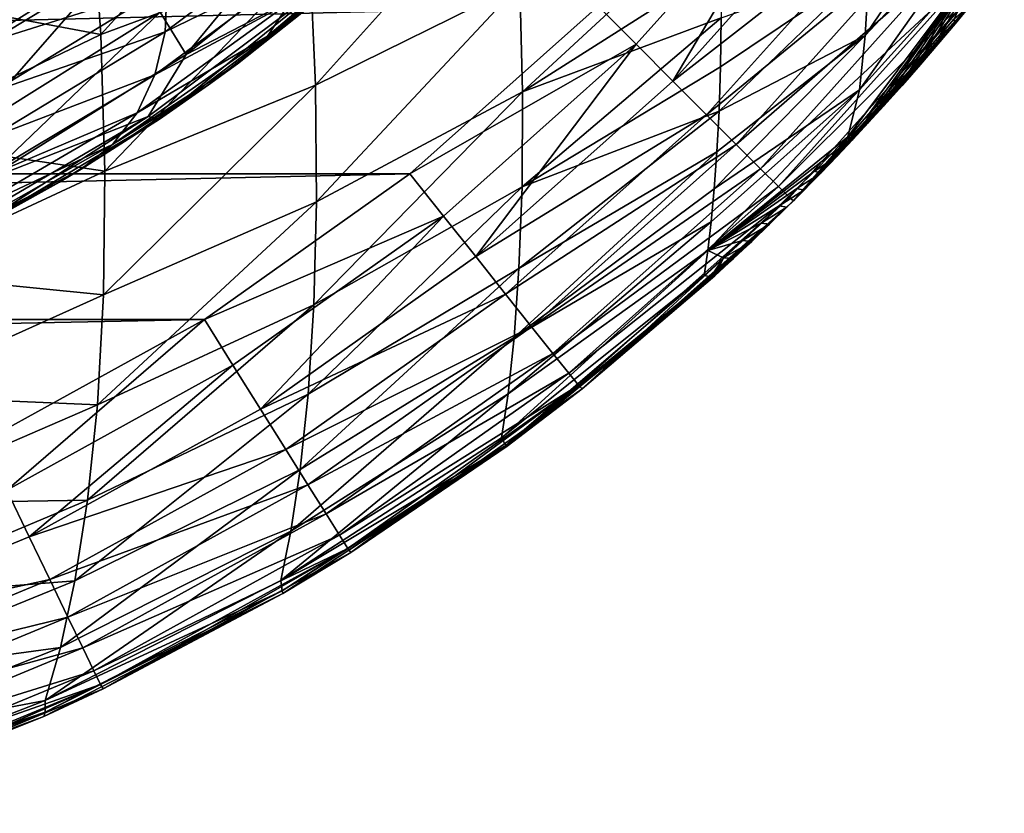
# Model space of a CAD drawing. Header units: metres. Extents: x -22 to 22, y 0 to 204.
# Tile 98 of 256: x 10.81 to 14.39, y 0.45 to 3.34. Entities that reach past the tile are written whole.
import ezdxf

# ---------------------------------------------------------------- set-up
doc = ezdxf.new("R2010")
doc.units = ezdxf.units.M
doc.layers.add('solid_002_SW0002_01', color=7, linetype='CONTINUOUS')

msp = doc.modelspace()

# ---------------------------------------------------------------- linework, layer by layer
at = {"layer": 'solid_002_SW0002_01'}
for points in [[(11.106768, 3.283898, 207.221817), (11.06947, 3.820106, 206.827408), (11.826778, 4.073926, 207.064362)], [(11.106768, 3.283898, 207.221817), (11.826778, 4.073926, 207.064362), (11.865933, 3.567008, 207.441376)], [(13.884698, 3.28081, 210.308594), (14.391063, 4.027921, 209.940948), (14.377625, 3.806071, 210.453049)], [(13.884698, 3.28081, 210.308594), (13.899489, 3.53057, 209.748764), (14.391063, 4.027921, 209.940948)], [(13.05294, 3.248677, 223.773865), (13.679351, 3.947329, 223.777496), (12.914386, 3.387561, 223.793915)], [(13.186414, 3.115319, 223.715836), (13.679351, 3.947329, 223.777496), (13.05294, 3.248677, 223.773865)], [(13.186414, 3.115319, 223.715836), (13.827068, 3.829632, 223.719513), (13.679351, 3.947329, 223.777496)], [(11.321844, 3.365812, 219.457352), (11.981188, 3.895569, 219.440048), (11.41704, 3.211125, 218.897095)], [(11.981188, 3.895569, 219.440048), (12.093862, 3.754926, 218.879333), (11.41704, 3.211125, 218.897095)], [(11.886752, 3.099655, 207.867844), (11.865933, 3.567008, 207.441376), (12.607405, 3.901142, 207.703735)], [(11.886752, 3.099655, 207.867844), (12.607405, 3.901142, 207.703735), (12.630404, 3.467227, 208.107452)], [(10.349555, 3.434314, 220.500626), (11.007856, 3.845673, 220.483353), (10.49353, 3.146666, 220.007263)], [(11.007856, 3.845673, 220.483353), (11.184667, 3.578542, 219.989136), (10.49353, 3.146666, 220.007263)], [(10.297459, 3.43726, 206.730438), (11.06947, 3.820106, 206.827408), (11.106768, 3.283898, 207.221817)], [(13.962827, 3.720936, 223.625763), (13.827068, 3.829632, 223.719513), (13.186414, 3.115319, 223.715836)], [(13.86501, 3.082755, 210.910522), (14.377625, 3.806071, 210.453049), (14.360085, 3.631706, 211.003311)], [(13.86501, 3.082755, 210.910522), (13.884698, 3.28081, 210.308594), (14.377625, 3.806071, 210.453049)], [(11.947478, 3.487472, 218.30542), (11.41704, 3.211125, 218.897095), (12.093862, 3.754926, 218.879333)], [(12.639857, 3.076001, 208.55896), (12.630404, 3.467227, 208.107452), (13.357782, 3.739598, 208.574814)], [(12.639857, 3.076001, 208.55896), (13.357782, 3.739598, 208.574814), (13.361622, 3.535021, 208.828094)], [(11.34016, 3.29399, 213.071533), (11.852307, 3.542977, 213.945709), (11.88167, 3.699091, 213.857895)], [(11.348253, 3.46235, 212.990677), (11.34016, 3.29399, 213.071533), (11.88167, 3.699091, 213.857895)], [(11.712198, 3.278837, 214.148911), (12.10041, 3.580426, 215.02916), (12.208485, 3.700248, 214.926514)], [(11.795189, 3.401337, 214.043793), (11.712198, 3.278837, 214.148911), (12.208485, 3.700248, 214.926514)], [(13.30905, 2.992283, 223.622101), (13.962827, 3.720936, 223.625763), (13.186414, 3.115319, 223.715836)], [(14.08181, 3.625938, 223.499847), (13.962827, 3.720936, 223.625763), (13.30905, 2.992283, 223.622101)], [(10.665715, 3.443003, 212.127396), (10.707017, 3.259923, 212.170197), (11.327292, 3.637265, 212.928101)], [(10.707017, 3.259923, 212.170197), (11.348253, 3.46235, 212.990677), (11.327292, 3.637265, 212.928101)], [(13.416531, 2.884713, 223.496231), (14.08181, 3.625938, 223.499847), (13.30905, 2.992283, 223.622101)], [(14.179389, 3.548237, 223.346634), (14.08181, 3.625938, 223.499847), (13.416531, 2.884713, 223.496231)], [(13.822639, 2.912529, 211.547897), (13.86501, 3.082755, 210.910522), (14.360085, 3.631706, 211.003311)], [(13.891458, 2.985111, 211.552963), (13.822639, 2.912529, 211.547897), (14.360085, 3.631706, 211.003311)], [(13.939088, 3.036305, 211.556534), (13.891458, 2.985111, 211.552963), (14.360085, 3.631706, 211.003311)], [(13.995296, 3.09776, 211.560776), (13.939088, 3.036305, 211.556534), (14.360085, 3.631706, 211.003311)], [(14.050207, 3.158923, 211.564972), (13.995296, 3.09776, 211.560776), (14.360085, 3.631706, 211.003311)], [(14.103858, 3.219792, 211.569061), (14.050207, 3.158923, 211.564972), (14.360085, 3.631706, 211.003311)], [(14.156278, 3.280357, 211.573074), (14.103858, 3.219792, 211.569061), (14.360085, 3.631706, 211.003311)], [(14.207436, 3.340535, 211.577026), (14.156278, 3.280357, 211.573074), (14.360085, 3.631706, 211.003311)], [(11.712198, 3.278837, 214.148911), (12.006727, 3.498995, 214.872879), (12.10041, 3.580426, 215.02916)], [(10.49353, 3.146666, 220.007263), (11.184667, 3.578542, 219.989136), (10.60456, 2.917595, 219.476166)], [(11.184667, 3.578542, 219.989136), (11.321844, 3.365812, 219.457352), (10.60456, 2.917595, 219.476166)], [(11.121662, 2.788218, 207.668228), (11.106768, 3.283898, 207.221817), (11.865933, 3.567008, 207.441376)], [(11.121662, 2.788218, 207.668228), (11.865933, 3.567008, 207.441376), (11.886752, 3.099655, 207.867844)], [(13.504672, 2.796702, 223.343094), (14.179389, 3.548237, 223.346634), (13.416531, 2.884713, 223.496231)], [(14.251799, 3.490816, 223.171997), (14.179389, 3.548237, 223.346634), (13.504672, 2.796702, 223.343094)], [(11.303297, 3.138071, 213.167877), (11.795189, 3.401337, 214.043793), (11.852307, 3.542977, 213.945709)], [(11.34016, 3.29399, 213.071533), (11.303297, 3.138071, 213.167877), (11.852307, 3.542977, 213.945709)], [(12.639857, 3.076001, 208.55896), (13.361622, 3.535021, 208.828094), (13.362024, 3.344368, 209.098038)], [(13.899489, 3.53057, 209.748764), (13.353975, 3.005632, 209.690964), (13.359336, 3.167205, 209.386566)], [(13.884698, 3.28081, 210.308594), (13.353975, 3.005632, 209.690964), (13.899489, 3.53057, 209.748764)], [(13.899489, 3.53057, 209.748764), (13.359336, 3.167205, 209.386566), (13.362024, 3.344368, 209.098038)], [(11.947478, 3.487472, 218.30542), (11.319896, 2.977145, 217.797394), (11.278507, 2.986464, 218.322968)], [(11.947478, 3.487472, 218.30542), (11.278507, 2.986464, 218.322968), (11.41704, 3.211125, 218.897095)], [(11.498233, 3.100907, 214.104904), (11.319896, 2.977145, 217.797394), (11.996397, 3.49018, 217.790314)], [(11.947478, 3.487472, 218.30542), (11.996397, 3.49018, 217.790314), (11.319896, 2.977145, 217.797394)], [(11.603246, 3.177443, 214.252838), (11.498233, 3.100907, 214.104904), (11.996397, 3.49018, 217.790314)], [(12.006727, 3.498995, 214.872879), (11.603246, 3.177443, 214.252838), (11.996397, 3.49018, 217.790314)], [(11.712198, 3.278837, 214.148911), (11.603246, 3.177443, 214.252838), (12.006727, 3.498995, 214.872879)], [(13.570073, 2.731635, 223.168579), (14.251799, 3.490816, 223.171997), (13.504672, 2.796702, 223.343094)], [(14.296254, 3.455888, 222.982681), (14.251799, 3.490816, 223.171997), (13.570073, 2.731635, 223.168579)], [(10.322502, 2.906861, 207.140259), (10.297459, 3.43726, 206.730438), (11.106768, 3.283898, 207.221817)], [(10.707017, 3.259923, 212.170197), (10.720389, 3.07994, 212.237152), (11.348253, 3.46235, 212.990677)], [(10.720389, 3.07994, 212.237152), (11.34016, 3.29399, 213.071533), (11.348253, 3.46235, 212.990677)], [(11.891061, 2.676666, 208.345993), (11.886752, 3.099655, 207.867844), (12.630404, 3.467227, 208.107452)], [(11.891061, 2.676666, 208.345993), (12.630404, 3.467227, 208.107452), (12.639857, 3.076001, 208.55896)], [(13.610217, 2.692017, 222.979416), (14.296254, 3.455888, 222.982681), (13.570073, 2.731635, 223.168579)], [(13.610217, 2.692017, 222.979416), (13.624681, 2.680473, 222.787964), (14.296254, 3.455888, 222.982681)], [(14.296254, 3.455888, 222.982681), (13.624681, 2.680473, 222.787964), (14.312038, 3.446025, 222.790649)], [(14.272414, 3.396936, 211.891708), (14.312038, 3.446025, 222.790649), (13.624681, 2.680473, 222.787964)], [(11.238952, 3.000041, 213.276306), (11.712198, 3.278837, 214.148911), (11.795189, 3.401337, 214.043793)], [(11.303297, 3.138071, 213.167877), (11.238952, 3.000041, 213.276306), (11.795189, 3.401337, 214.043793)], [(-12.914386, 3.387561, 223.793915), (-12.22986, 2.777708, 223.790726), (12.914386, 3.387561, 223.793915)], [(-12.22986, 2.777708, 223.790726), (12.22986, 2.777708, 223.790726), (12.914386, 3.387561, 223.793915)], [(10.60456, 2.917595, 219.476166), (11.321844, 3.365812, 219.457352), (10.680741, 2.751027, 218.916412)], [(11.321844, 3.365812, 219.457352), (11.41704, 3.211125, 218.897095), (10.680741, 2.751027, 218.916412)], [(13.05294, 3.248677, 223.773865), (12.914386, 3.387561, 223.793915), (12.22986, 2.777708, 223.790726)], [(14.211982, 3.323373, 211.89566), (14.272414, 3.396936, 211.891708), (13.624681, 2.680473, 222.787964)], [(14.211982, 3.323373, 211.89566), (14.207436, 3.340535, 211.577026), (14.272414, 3.396936, 211.891708)], [(12.637831, 2.730864, 209.058685), (13.362024, 3.344368, 209.098038), (13.359336, 3.167205, 209.386566)], [(12.637831, 2.730864, 209.058685), (12.639857, 3.076001, 208.55896), (13.362024, 3.344368, 209.098038)], [(14.211982, 3.323373, 211.89566), (14.156278, 3.280357, 211.573074), (14.207436, 3.340535, 211.577026)], [(10.705337, 2.909724, 212.32579), (11.303297, 3.138071, 213.167877), (11.34016, 3.29399, 213.071533)], [(10.720389, 3.07994, 212.237152), (10.705337, 2.909724, 212.32579), (11.34016, 3.29399, 213.071533)], [(14.149901, 3.249389, 211.899719), (14.211982, 3.323373, 211.89566), (13.624681, 2.680473, 222.787964)], [(14.149901, 3.249389, 211.899719), (14.156278, 3.280357, 211.573074), (14.211982, 3.323373, 211.89566)], [(10.322502, 2.906861, 207.140259), (11.106768, 3.283898, 207.221817), (11.121662, 2.788218, 207.668228)], [(11.149374, 2.884725, 213.393051), (11.603246, 3.177443, 214.252838), (11.712198, 3.278837, 214.148911)], [(11.238952, 3.000041, 213.276306), (11.149374, 2.884725, 213.393051), (11.712198, 3.278837, 214.148911)], [(13.884698, 3.28081, 210.308594), (13.33663, 2.723991, 210.358917), (13.346307, 2.858184, 210.014099)], [(13.86501, 3.082755, 210.910522), (13.33663, 2.723991, 210.358917), (13.884698, 3.28081, 210.308594)], [(13.884698, 3.28081, 210.308594), (13.346307, 2.858184, 210.014099), (13.353975, 3.005632, 209.690964)], [(14.149901, 3.249389, 211.899719), (14.103858, 3.219792, 211.569061), (14.156278, 3.280357, 211.573074)], [(12.352385, 2.624367, 223.770615), (13.05294, 3.248677, 223.773865), (12.22986, 2.777708, 223.790726)], [(12.469975, 2.477043, 223.71257), (13.05294, 3.248677, 223.773865), (12.352385, 2.624367, 223.770615)], [(12.469975, 2.477043, 223.71257), (13.186414, 3.115319, 223.715836), (13.05294, 3.248677, 223.773865)], [(14.086114, 3.174985, 211.90387), (14.149901, 3.249389, 211.899719), (13.624681, 2.680473, 222.787964)], [(14.086114, 3.174985, 211.90387), (14.103858, 3.219792, 211.569061), (14.149901, 3.249389, 211.899719)], [(11.278507, 2.986464, 218.322968), (10.680741, 2.751027, 218.916412), (11.41704, 3.211125, 218.897095)], [(14.086114, 3.174985, 211.90387), (14.050207, 3.158923, 211.564972), (14.103858, 3.219792, 211.569061)], [(11.149374, 2.884725, 213.393051), (11.498233, 3.100907, 214.104904), (11.603246, 3.177443, 214.252838)], [(12.637831, 2.730864, 209.058685), (13.359336, 3.167205, 209.386566), (13.353975, 3.005632, 209.690964)], [(14.020532, 3.100127, 211.908096), (14.086114, 3.174985, 211.90387), (13.624681, 2.680473, 222.787964)], [(14.020532, 3.100127, 211.908096), (13.995296, 3.09776, 211.560776), (14.050207, 3.158923, 211.564972)], [(14.020532, 3.100127, 211.908096), (14.050207, 3.158923, 211.564972), (14.086114, 3.174985, 211.90387)], [(10.662416, 2.755583, 212.432816), (11.238952, 3.000041, 213.276306), (11.303297, 3.138071, 213.167877)], [(10.705337, 2.909724, 212.32579), (10.662416, 2.755583, 212.432816), (11.303297, 3.138071, 213.167877)], [(13.30905, 2.992283, 223.622101), (13.186414, 3.115319, 223.715836), (12.469975, 2.477043, 223.71257)], [(11.498233, 3.100907, 214.104904), (11.035144, 2.794766, 213.512619), (11.319896, 2.977145, 217.797394)], [(11.149374, 2.884725, 213.393051), (11.035144, 2.794766, 213.512619), (11.498233, 3.100907, 214.104904)], [(11.116385, 2.338394, 208.169174), (11.886752, 3.099655, 207.867844), (11.891061, 2.676666, 208.345993)], [(11.116385, 2.338394, 208.169174), (11.121662, 2.788218, 207.668228), (11.886752, 3.099655, 207.867844)], [(13.86501, 3.082755, 210.910522), (13.312826, 2.498893, 211.108734), (13.325344, 2.60404, 210.724121)], [(13.822639, 2.912529, 211.547897), (13.312826, 2.498893, 211.108734), (13.86501, 3.082755, 210.910522)], [(13.86501, 3.082755, 210.910522), (13.325344, 2.60404, 210.724121), (13.33663, 2.723991, 210.358917)], [(13.953061, 3.024788, 211.912399), (14.020532, 3.100127, 211.908096), (13.624681, 2.680473, 222.787964)], [(14.020532, 3.100127, 211.908096), (13.939088, 3.036305, 211.556534), (13.995296, 3.09776, 211.560776)], [(13.953061, 3.024788, 211.912399), (13.939088, 3.036305, 211.556534), (14.020532, 3.100127, 211.908096)], [(11.88137, 2.302016, 208.876328), (12.639857, 3.076001, 208.55896), (12.637831, 2.730864, 209.058685)], [(11.88137, 2.302016, 208.876328), (11.891061, 2.676666, 208.345993), (12.639857, 3.076001, 208.55896)], [(13.897662, 2.964154, 211.915878), (13.953061, 3.024788, 211.912399), (13.624681, 2.680473, 222.787964)], [(13.953061, 3.024788, 211.912399), (13.891458, 2.985111, 211.552963), (13.939088, 3.036305, 211.556534)], [(13.897662, 2.964154, 211.915878), (13.891458, 2.985111, 211.552963), (13.953061, 3.024788, 211.912399)], [(11.278507, 2.986464, 218.322968), (10.589739, 2.543854, 217.805069), (10.557685, 2.563435, 218.341873)], [(11.278507, 2.986464, 218.322968), (10.557685, 2.563435, 218.341873), (10.680741, 2.751027, 218.916412)], [(11.278507, 2.986464, 218.322968), (11.319896, 2.977145, 217.797394), (10.589739, 2.543854, 217.805069)], [(10.956995, 2.747811, 213.421356), (10.589739, 2.543854, 217.805069), (11.319896, 2.977145, 217.797394)], [(10.593221, 2.623227, 212.554276), (11.149374, 2.884725, 213.393051), (11.238952, 3.000041, 213.276306)], [(10.662416, 2.755583, 212.432816), (10.593221, 2.623227, 212.554276), (11.238952, 3.000041, 213.276306)], [(11.035144, 2.794766, 213.512619), (10.956995, 2.747811, 213.421356), (11.319896, 2.977145, 217.797394)], [(12.577992, 2.341223, 223.61882), (13.30905, 2.992283, 223.622101), (12.469975, 2.477043, 223.71257)], [(13.416531, 2.884713, 223.496231), (13.30905, 2.992283, 223.622101), (12.577992, 2.341223, 223.61882)], [(12.626729, 2.433517, 209.604935), (13.353975, 3.005632, 209.690964), (13.346307, 2.858184, 210.014099)], [(12.626729, 2.433517, 209.604935), (12.637831, 2.730864, 209.058685), (13.353975, 3.005632, 209.690964)], [(13.897662, 2.964154, 211.915878), (13.822639, 2.912529, 211.547897), (13.891458, 2.985111, 211.552963)], [(13.840944, 2.903187, 211.919373), (13.897662, 2.964154, 211.915878), (13.624681, 2.680473, 222.787964)], [(13.840944, 2.903187, 211.919373), (13.822639, 2.912529, 211.547897), (13.897662, 2.964154, 211.915878)], [(10.323379, 2.417037, 207.601288), (10.322502, 2.906861, 207.140259), (11.121662, 2.788218, 207.668228)], [(13.762321, 2.850215, 211.543564), (13.312826, 2.498893, 211.108734), (13.822639, 2.912529, 211.547897)], [(13.782887, 2.841911, 211.922913), (13.840944, 2.903187, 211.919373), (13.624681, 2.680473, 222.787964)], [(13.840944, 2.903187, 211.919373), (13.762321, 2.850215, 211.543564), (13.822639, 2.912529, 211.547897)], [(13.782887, 2.841911, 211.922913), (13.762321, 2.850215, 211.543564), (13.840944, 2.903187, 211.919373)], [(10.500312, 2.517563, 212.685638), (11.035144, 2.794766, 213.512619), (11.149374, 2.884725, 213.393051)], [(10.593221, 2.623227, 212.554276), (10.500312, 2.517563, 212.685638), (11.149374, 2.884725, 213.393051)], [(12.67266, 2.222445, 223.493011), (13.416531, 2.884713, 223.496231), (12.577992, 2.341223, 223.61882)], [(13.504672, 2.796702, 223.343094), (13.416531, 2.884713, 223.496231), (12.67266, 2.222445, 223.493011)], [(12.609052, 2.183558, 210.19371), (13.346307, 2.858184, 210.014099), (13.33663, 2.723991, 210.358917)], [(12.609052, 2.183558, 210.19371), (12.626729, 2.433517, 209.604935), (13.346307, 2.858184, 210.014099)], [(13.762321, 2.850215, 211.543564), (13.70057, 2.787642, 211.5392), (13.312826, 2.498893, 211.108734)], [(13.723523, 2.780401, 211.926483), (13.782887, 2.841911, 211.922913), (13.624681, 2.680473, 222.787964)], [(13.782887, 2.841911, 211.922913), (13.70057, 2.787642, 211.5392), (13.762321, 2.850215, 211.543564)], [(13.723523, 2.780401, 211.926483), (13.70057, 2.787642, 211.5392), (13.782887, 2.841911, 211.922913)], [(10.500312, 2.517563, 212.685638), (10.956995, 2.747811, 213.421356), (11.035144, 2.794766, 213.512619)], [(12.750288, 2.125244, 223.339951), (13.504672, 2.796702, 223.343094), (12.67266, 2.222445, 223.493011)], [(13.570073, 2.731635, 223.168579), (13.504672, 2.796702, 223.343094), (12.750288, 2.125244, 223.339951)], [(-12.22986, 2.777708, 223.790726), (-11.483061, 2.248631, 223.787949), (12.22986, 2.777708, 223.790726)], [(-11.483061, 2.248631, 223.787949), (11.48306, 2.248631, 223.787949), (12.22986, 2.777708, 223.790726)], [(10.323379, 2.417037, 207.601288), (11.121662, 2.788218, 207.668228), (11.116385, 2.338394, 208.169174)], [(12.352385, 2.624367, 223.770615), (12.22986, 2.777708, 223.790726), (11.48306, 2.248631, 223.787949)], [(13.70057, 2.787642, 211.5392), (13.637393, 2.724867, 211.534821), (13.312826, 2.498893, 211.108734)], [(13.662834, 2.718685, 211.930099), (13.723523, 2.780401, 211.926483), (13.624681, 2.680473, 222.787964)], [(13.723523, 2.780401, 211.926483), (13.637393, 2.724867, 211.534821), (13.70057, 2.787642, 211.5392)], [(13.662834, 2.718685, 211.930099), (13.637393, 2.724867, 211.534821), (13.723523, 2.780401, 211.926483)], [(10.956995, 2.747811, 213.421356), (10.387136, 2.442506, 212.822067), (10.589739, 2.543854, 217.805069)], [(10.500312, 2.517563, 212.685638), (10.387136, 2.442506, 212.822067), (10.956995, 2.747811, 213.421356)], [(11.860601, 1.97787, 209.456909), (12.637831, 2.730864, 209.058685), (12.626729, 2.433517, 209.604935)], [(11.860601, 1.97787, 209.456909), (11.88137, 2.302016, 208.876328), (12.637831, 2.730864, 209.058685)], [(12.609052, 2.183558, 210.19371), (13.33663, 2.723991, 210.358917), (13.325344, 2.60404, 210.724121)], [(12.807883, 2.053361, 223.165543), (13.570073, 2.731635, 223.168579), (12.750288, 2.125244, 223.339951)], [(13.610217, 2.692017, 222.979416), (13.570073, 2.731635, 223.168579), (12.807883, 2.053361, 223.165543)], [(13.637393, 2.724867, 211.534821), (13.572768, 2.661916, 211.530396), (13.312826, 2.498893, 211.108734)], [(13.662834, 2.718685, 211.930099), (13.572768, 2.661916, 211.530396), (13.637393, 2.724867, 211.534821)], [(12.843227, 2.009563, 222.976501), (13.610217, 2.692017, 222.979416), (12.807883, 2.053361, 223.165543)], [(12.843227, 2.009563, 222.976501), (12.856144, 1.996458, 222.785614), (13.610217, 2.692017, 222.979416)], [(13.610217, 2.692017, 222.979416), (12.856144, 1.996458, 222.785614), (13.624681, 2.680473, 222.787964)], [(13.600806, 2.656789, 211.933746), (13.572768, 2.661916, 211.530396), (13.662834, 2.718685, 211.930099)], [(13.600806, 2.656789, 211.933746), (13.662834, 2.718685, 211.930099), (13.624681, 2.680473, 222.787964)], [(11.094, 1.938943, 208.725266), (11.891061, 2.676666, 208.345993), (11.88137, 2.302016, 208.876328)], [(11.094, 1.938943, 208.725266), (11.116385, 2.338394, 208.169174), (11.891061, 2.676666, 208.345993)], [(13.600806, 2.656789, 211.933746), (13.624681, 2.680473, 222.787964), (12.856144, 1.996458, 222.785614)], [(13.537422, 2.594741, 211.937439), (13.600806, 2.656789, 211.933746), (12.856144, 1.996458, 222.785614)], [(13.572768, 2.661916, 211.530396), (13.506676, 2.598818, 211.525955), (13.312826, 2.498893, 211.108734)], [(13.600806, 2.656789, 211.933746), (13.506676, 2.598818, 211.525955), (13.572768, 2.661916, 211.530396)], [(13.537422, 2.594741, 211.937439), (13.506676, 2.598818, 211.525955), (13.600806, 2.656789, 211.933746)], [(11.586457, 2.082216, 223.767792), (12.352385, 2.624367, 223.770615), (11.48306, 2.248631, 223.787949)], [(11.686725, 1.922789, 223.709717), (12.352385, 2.624367, 223.770615), (11.586457, 2.082216, 223.767792)], [(11.686725, 1.922789, 223.709717), (12.469975, 2.477043, 223.71257), (12.352385, 2.624367, 223.770615)], [(12.587111, 1.979163, 210.819885), (13.325344, 2.60404, 210.724121), (13.312826, 2.498893, 211.108734)], [(12.587111, 1.979163, 210.819885), (12.609052, 2.183558, 210.19371), (13.325344, 2.60404, 210.724121)], [(13.472666, 2.532569, 211.941162), (13.537422, 2.594741, 211.937439), (12.856144, 1.996458, 222.785614)], [(13.506676, 2.598818, 211.525955), (13.439095, 2.5356, 211.5215), (13.312826, 2.498893, 211.108734)], [(13.537422, 2.594741, 211.937439), (13.439095, 2.5356, 211.5215), (13.506676, 2.598818, 211.525955)], [(13.472666, 2.532569, 211.941162), (13.439095, 2.5356, 211.5215), (13.537422, 2.594741, 211.937439)], [(13.406523, 2.470301, 211.944931), (13.472666, 2.532569, 211.941162), (12.856144, 1.996458, 222.785614)], [(13.439095, 2.5356, 211.5215), (13.370003, 2.47229, 211.517014), (13.312826, 2.498893, 211.108734)], [(13.472666, 2.532569, 211.941162), (13.370003, 2.47229, 211.517014), (13.439095, 2.5356, 211.5215)], [(13.406523, 2.470301, 211.944931), (13.370003, 2.47229, 211.517014), (13.472666, 2.532569, 211.941162)], [(12.577992, 2.341223, 223.61882), (12.469975, 2.477043, 223.71257), (11.686725, 1.922789, 223.709717)], [(12.562735, 1.818171, 211.478668), (13.312826, 2.498893, 211.108734), (13.299376, 2.408913, 211.512497)], [(12.562735, 1.818171, 211.478668), (12.587111, 1.979163, 210.819885), (13.312826, 2.498893, 211.108734)], [(13.406523, 2.470301, 211.944931), (12.856144, 1.996458, 222.785614), (13.338977, 2.407966, 211.94873)], [(13.370003, 2.47229, 211.517014), (13.299376, 2.408913, 211.512497), (13.312826, 2.498893, 211.108734)], [(13.323773, 2.403367, 211.730179), (13.299376, 2.408913, 211.512497), (13.370003, 2.47229, 211.517014)], [(13.323773, 2.403367, 211.730179), (13.370003, 2.47229, 211.517014), (13.331182, 2.404039, 211.820526)], [(13.331182, 2.404039, 211.820526), (13.370003, 2.47229, 211.517014), (13.338977, 2.407966, 211.94873)], [(13.406523, 2.470301, 211.944931), (13.338977, 2.407966, 211.94873), (13.370003, 2.47229, 211.517014)], [(10.3027, 1.972912, 208.115723), (10.323379, 2.417037, 207.601288), (11.116385, 2.338394, 208.169174)], [(11.831797, 1.704093, 210.083298), (12.626729, 2.433517, 209.604935), (12.609052, 2.183558, 210.19371)], [(11.831797, 1.704093, 210.083298), (11.860601, 1.97787, 209.456909), (12.626729, 2.433517, 209.604935)], [(12.578508, 1.791384, 211.784912), (12.562735, 1.818171, 211.478668), (13.299376, 2.408913, 211.512497)], [(13.323773, 2.403367, 211.730179), (12.578508, 1.791384, 211.784912), (13.299376, 2.408913, 211.512497)], [(13.331182, 2.404039, 211.820526), (12.584199, 1.788551, 211.984024), (12.578508, 1.791384, 211.784912)], [(13.323773, 2.403367, 211.730179), (13.331182, 2.404039, 211.820526), (12.578508, 1.791384, 211.784912)], [(12.856144, 1.996458, 222.785614), (12.584199, 1.788551, 211.984024), (13.338977, 2.407966, 211.94873)], [(13.331182, 2.404039, 211.820526), (13.338977, 2.407966, 211.94873), (12.584199, 1.788551, 211.984024)], [(10.3027, 1.972912, 208.115723), (11.116385, 2.338394, 208.169174), (11.094, 1.938943, 208.725266)], [(11.778809, 1.775895, 223.615997), (12.577992, 2.341223, 223.61882), (11.686725, 1.922789, 223.709717)], [(12.67266, 2.222445, 223.493011), (12.577992, 2.341223, 223.61882), (11.778809, 1.775895, 223.615997)], [(11.058074, 1.592471, 209.334518), (11.88137, 2.302016, 208.876328), (11.860601, 1.97787, 209.456909)], [(11.058074, 1.592471, 209.334518), (11.094, 1.938943, 208.725266), (11.88137, 2.302016, 208.876328)], [(-11.483061, 2.248631, 223.787949), (-10.678927, 1.805105, 223.785629), (11.48306, 2.248631, 223.787949)], [(-10.678927, 1.805105, 223.785629), (10.678927, 1.805105, 223.785629), (11.48306, 2.248631, 223.787949)], [(10.764749, 1.629007, 223.765427), (11.48306, 2.248631, 223.787949), (10.678927, 1.805105, 223.785629)], [(10.764749, 1.629007, 223.765427), (11.586457, 2.082216, 223.767792), (11.48306, 2.248631, 223.787949)], [(11.859509, 1.647407, 223.490219), (12.67266, 2.222445, 223.493011), (11.778809, 1.775895, 223.615997)], [(12.750288, 2.125244, 223.339951), (12.67266, 2.222445, 223.493011), (11.859509, 1.647407, 223.490219)], [(11.797771, 1.478954, 210.749771), (12.609052, 2.183558, 210.19371), (12.587111, 1.979163, 210.819885)], [(11.797771, 1.478954, 210.749771), (11.831797, 1.704093, 210.083298), (12.609052, 2.183558, 210.19371)], [(11.925682, 1.542246, 223.337234), (12.750288, 2.125244, 223.339951), (11.859509, 1.647407, 223.490219)], [(12.807883, 2.053361, 223.165543), (12.750288, 2.125244, 223.339951), (11.925682, 1.542246, 223.337234)], [(10.846467, 1.45949, 223.707352), (11.586457, 2.082216, 223.767792), (10.764749, 1.629007, 223.765427)], [(10.846467, 1.45949, 223.707352), (11.686725, 1.922789, 223.709717), (11.586457, 2.082216, 223.767792)], [(11.974771, 1.46446, 223.162933), (12.807883, 2.053361, 223.165543), (11.925682, 1.542246, 223.337234)], [(12.843227, 2.009563, 222.976501), (12.807883, 2.053361, 223.165543), (11.974771, 1.46446, 223.162933)], [(12.004887, 1.417042, 222.97403), (12.843227, 2.009563, 222.976501), (11.974771, 1.46446, 223.162933)], [(12.004887, 1.417042, 222.97403), (12.016039, 1.402531, 222.783615), (12.843227, 2.009563, 222.976501)], [(12.843227, 2.009563, 222.976501), (12.016039, 1.402531, 222.783615), (12.856144, 1.996458, 222.785614)], [(10.263862, 1.578667, 208.683823), (10.3027, 1.972912, 208.115723), (11.094, 1.938943, 208.725266)], [(11.012312, 1.299097, 209.992218), (11.860601, 1.97787, 209.456909), (11.831797, 1.704093, 210.083298)], [(11.012312, 1.299097, 209.992218), (11.058074, 1.592471, 209.334518), (11.860601, 1.97787, 209.456909)], [(11.760753, 1.300288, 211.450989), (12.587111, 1.979163, 210.819885), (12.562735, 1.818171, 211.478668)], [(11.797771, 1.478954, 210.749771), (12.587111, 1.979163, 210.819885), (11.760753, 1.300288, 211.450989)], [(12.856144, 1.996458, 222.785614), (12.016039, 1.402531, 222.783615), (12.584199, 1.788551, 211.984024)], [(10.263862, 1.578667, 208.683823), (11.094, 1.938943, 208.725266), (11.058074, 1.592471, 209.334518)], [(11.778809, 1.775895, 223.615997), (11.686725, 1.922789, 223.709717), (10.846467, 1.45949, 223.707352)], [(12.578508, 1.791384, 211.784912), (11.760753, 1.300288, 211.450989), (12.562735, 1.818171, 211.478668)], [(12.578508, 1.791384, 211.784912), (11.766479, 1.262219, 211.757935), (11.760753, 1.300288, 211.450989)], [(12.578508, 1.791384, 211.784912), (12.584199, 1.788551, 211.984024), (11.766479, 1.262219, 211.757935)], [(10.921502, 1.303364, 223.613647), (11.778809, 1.775895, 223.615997), (10.846467, 1.45949, 223.707352)], [(11.859509, 1.647407, 223.490219), (11.778809, 1.775895, 223.615997), (10.921502, 1.303364, 223.613647)], [(11.766479, 1.262219, 211.757935), (12.584199, 1.788551, 211.984024), (11.768002, 1.252603, 212.009872)], [(12.016039, 1.402531, 222.783615), (11.768002, 1.252603, 212.009872), (12.584199, 1.788551, 211.984024)], [(10.960148, 1.057188, 210.692261), (11.831797, 1.704093, 210.083298), (11.797771, 1.478954, 210.749771)], [(10.960148, 1.057188, 210.692261), (11.012312, 1.299097, 209.992218), (11.831797, 1.704093, 210.083298)], [(10.987259, 1.166781, 223.487915), (11.859509, 1.647407, 223.490219), (10.921502, 1.303364, 223.613647)], [(11.925682, 1.542246, 223.337234), (11.859509, 1.647407, 223.490219), (10.987259, 1.166781, 223.487915)], [(9.959722, 1.092939, 223.705475), (10.846467, 1.45949, 223.707352), (10.764749, 1.629007, 223.765427)], [(10.210708, 1.23655, 209.303375), (11.058074, 1.592471, 209.334518), (11.012312, 1.299097, 209.992218)], [(10.210708, 1.23655, 209.303375), (10.263862, 1.578667, 208.683823), (11.058074, 1.592471, 209.334518)], [(11.041172, 1.054985, 223.335007), (11.925682, 1.542246, 223.337234), (10.987259, 1.166781, 223.487915)], [(11.974771, 1.46446, 223.162933), (11.925682, 1.542246, 223.337234), (11.041172, 1.054985, 223.335007)], [(10.904307, 0.864589, 211.428802), (11.797771, 1.478954, 210.749771), (11.760753, 1.300288, 211.450989)], [(10.960148, 1.057188, 210.692261), (11.797771, 1.478954, 210.749771), (10.904307, 0.864589, 211.428802)], [(10.921502, 1.303364, 223.613647), (10.846467, 1.45949, 223.707352), (9.959722, 1.092939, 223.705475)], [(11.081161, 0.972278, 223.160797), (11.974771, 1.46446, 223.162933), (11.041172, 1.054985, 223.335007)], [(12.004887, 1.417042, 222.97403), (11.974771, 1.46446, 223.162933), (11.081161, 0.972278, 223.160797)], [(11.105684, 0.921845, 222.972), (12.004887, 1.417042, 222.97403), (11.081161, 0.972278, 223.160797)], [(11.105684, 0.921845, 222.972), (11.114873, 0.906122, 222.781998), (12.004887, 1.417042, 222.97403)], [(12.004887, 1.417042, 222.97403), (11.114873, 0.906122, 222.781998), (12.016039, 1.402531, 222.783615)], [(12.016039, 1.402531, 222.783615), (11.114873, 0.906122, 222.781998), (11.768002, 1.252603, 212.009872)], [(10.016803, 0.929532, 223.611786), (10.921502, 1.303364, 223.613647), (9.959722, 1.092939, 223.705475)], [(10.987259, 1.166781, 223.487915), (10.921502, 1.303364, 223.613647), (10.016803, 0.929532, 223.611786)], [(10.147165, 0.946505, 209.969666), (11.012312, 1.299097, 209.992218), (10.960148, 1.057188, 210.692261)], [(10.147165, 0.946505, 209.969666), (10.210708, 1.23655, 209.303375), (11.012312, 1.299097, 209.992218)], [(11.766479, 1.262219, 211.757935), (10.904307, 0.864589, 211.428802), (11.760753, 1.300288, 211.450989)], [(11.766479, 1.262219, 211.757935), (10.904408, 0.821527, 211.736298), (10.904307, 0.864589, 211.428802)], [(11.766479, 1.262219, 211.757935), (11.768002, 1.252603, 212.009872), (10.904408, 0.821527, 211.736298)], [(11.114873, 0.906122, 222.781998), (10.899481, 0.806124, 212.026352), (11.768002, 1.252603, 212.009872)], [(10.904408, 0.821527, 211.736298), (11.768002, 1.252603, 212.009872), (10.899481, 0.806124, 212.026352)], [(10.066821, 0.786566, 223.486115), (10.987259, 1.166781, 223.487915), (10.016803, 0.929532, 223.611786)], [(11.041172, 1.054985, 223.335007), (10.987259, 1.166781, 223.487915), (10.066821, 0.786566, 223.486115)], [(10.107824, 0.669539, 223.333267), (11.041172, 1.054985, 223.335007), (10.066821, 0.786566, 223.486115)], [(10.076833, 0.706946, 210.676849), (10.960148, 1.057188, 210.692261), (10.904307, 0.864589, 211.428802)], [(10.076833, 0.706946, 210.676849), (10.147165, 0.946505, 209.969666), (10.960148, 1.057188, 210.692261)], [(11.081161, 0.972278, 223.160797), (11.041172, 1.054985, 223.335007), (10.107824, 0.669539, 223.333267)], [(10.138229, 0.582953, 223.159149), (11.081161, 0.972278, 223.160797), (10.107824, 0.669539, 223.333267)], [(11.105684, 0.921845, 222.972), (11.081161, 0.972278, 223.160797), (10.138229, 0.582953, 223.159149)], [(10.156867, 0.530144, 222.970474), (11.105684, 0.921845, 222.972), (10.138229, 0.582953, 223.159149)], [(10.156867, 0.530144, 222.970474), (10.163917, 0.513437, 222.780807), (11.105684, 0.921845, 222.972)], [(11.105684, 0.921845, 222.972), (10.163917, 0.513437, 222.780807), (11.114873, 0.906122, 222.781998)], [(11.114873, 0.906122, 222.781998), (10.163917, 0.513437, 222.780807), (10.899481, 0.806124, 212.026352)], [(10.076833, 0.706946, 210.676849), (10.904307, 0.864589, 211.428802), (10.002564, 0.515876, 211.419388)], [(10.904408, 0.821527, 211.736298), (10.002564, 0.515876, 211.419388), (10.904307, 0.864589, 211.428802)], [(10.163917, 0.513437, 222.780807), (9.988622, 0.454253, 212.033417), (10.899481, 0.806124, 212.026352)], [(10.001884, 0.472849, 211.725372), (10.899481, 0.806124, 212.026352), (9.988622, 0.454253, 212.033417)], [(10.904408, 0.821527, 211.736298), (10.001884, 0.472849, 211.725372), (10.002564, 0.515876, 211.419388)], [(10.904408, 0.821527, 211.736298), (10.899481, 0.806124, 212.026352), (10.001884, 0.472849, 211.725372)]]:
    msp.add_3dface(points, dxfattribs=at)

doc.saveas('drawing.dxf')
